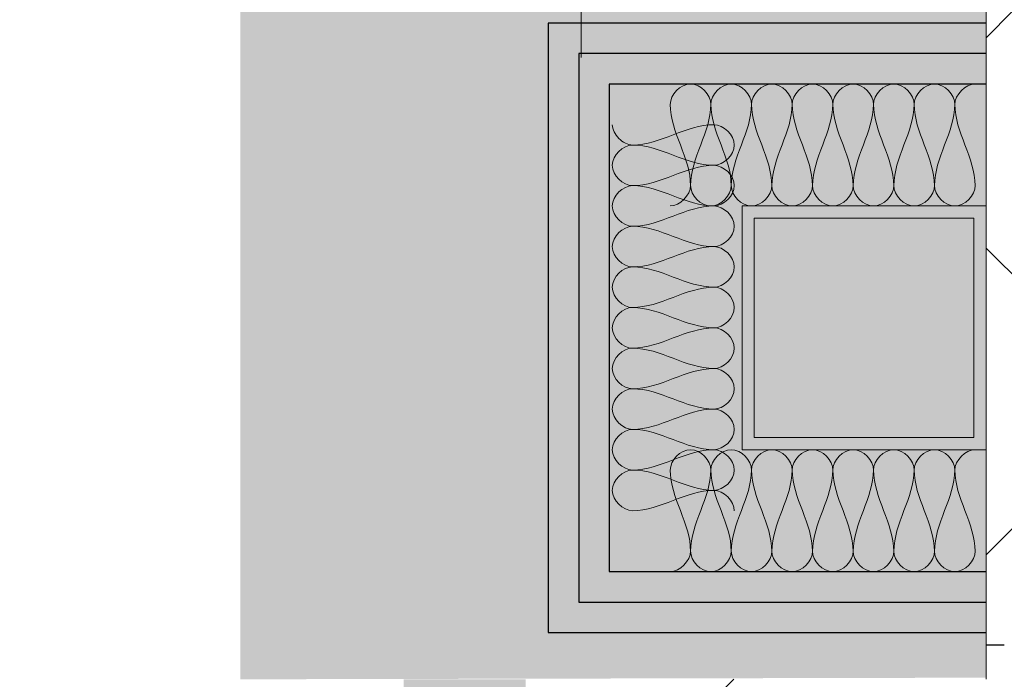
# Model space of a CAD drawing. Header units: millimetres. Extents: x -2764 to 55441, y -2158 to 22251.
# Tile 52 of 70: x 29770 to 30173, y 8690 to 8960. Entities that reach past the tile are written whole.
import ezdxf

# ---------------------------------------------------------------- set-up
doc = ezdxf.new("R2010")
doc.units = ezdxf.units.MM
doc.linetypes.add('Grid Line 1_2_', pattern=[2222.5, 1270, -317.5, 317.5, -317.5])
for name, color, linetype, lineweight, true_color in [('Color Fill-1', 7, 'Continuous', 9, 0xba7474), ('Cut Pattern-4', 9, 'Continuous', 9, 0x808080), ('Detail Items-1', 7, 'Continuous', 9, 0xffffff), ('Railings-1', 7, 'Continuous', 9, 0xbd9e5e)]:
    doc.layers.add(name, color=color, linetype=linetype, lineweight=lineweight, true_color=true_color)
for name, color, linetype, lineweight in [('Detail Items', 7, 'Continuous', 9), ('Grids-1', 7, 'Grid Line 1_2_', 9), ('Insulation Batting Lines', 7, 'Continuous', 9), ('Medium Lines', 7, 'Continuous', 25), ('Railings', 7, 'Continuous', 9), ('Thin Lines', 7, 'Continuous', 9), ('Walls-1', 7, 'Continuous', 25)]:
    doc.layers.add(name, color=color, linetype=linetype, lineweight=lineweight)

# ---------------------------------------------------------------- blocks, each defined once
blk = doc.blocks.new('Railing - Railing-2228128-3 Korruse põrandate  plaan')
at = {"layer": 'Railings-1'}
h = blk.add_hatch(color=256, dxfattribs=at)
h.paths.add_polyline_path([(29927.23, 7522.77), (29977.23, 7522.77), (29977.23, 8689.59), (29927.23, 8689.59), (29927.23, 7527.77)], flags=0)
h.paths.add_polyline_path([(29935.85, 8969.59), (29977.23, 8969.59), (29977.23, 10213.77), (29927.23, 10213.46), (29927.23, 8969.59)], flags=0)

msp = doc.modelspace()

# ---------------------------------------------------------------- hatches: boundary and pattern name
at = {"layer": 'Color Fill-1'}
h = msp.add_hatch(dxfattribs=at)
h.set_pattern_fill('FP_37', color=256, style=0, pattern_type=2)
h.set_pattern_definition([(45, (0, 0), (-179.6051, 179.6051), []), (45, (179.6, 0), (-179.6051, 179.6051), [127, -127])])
h.paths.add_polyline_path([(29345.98, 7360), (29345.98, 7520), (29320.98, 7520), (29320.98, 7370), (29335.98, 7370), (29335.98, 7360)], flags=0)
h.paths.add_polyline_path([(28155.98, 7360), (28155.98, 7370), (29270.98, 7370), (29270.98, 7520), (28145.98, 7520), (28145.98, 7360)], flags=0)
h.paths.add_polyline_path([(29855.71, 7520), (30128.49, 7520), (30128.49, 7522.77), (30165.98, 7522.77), (30165.13, 7648.77), (30065.98, 7648.77), (30065.98, 7748.77), (30010, 7748.77), (30010, 7527.36), (29977.23, 7527.36), (29977.23, 7522.77), (29927.23, 7522.77), (29927.23, 7527.77), (29855.71, 7527.77)], flags=0)
h.paths.add_polyline_path([(30128.49, 7653.77), (30160.98, 7653.77), (30160.98, 7743.77), (30070.98, 7743.77), (30070.98, 7653.77)], flags=0)
h.paths.add_polyline_path([(29985, 7773.77), (30165.98, 7773.77), (30165.65, 8689.59), (29985, 8689.59), (29985, 7822.07)], flags=0)
h.paths.add_polyline_path([(27467.64, 8752.98), (27845.74, 8752.98), (27845.74, 8991.77), (25384.9, 8991.77), (25384.9, 8752.98), (27460.41, 8752.98)], flags=0)
h.paths.add_polyline_path([(30015.7, 8969.59), (30165.98, 8969.59), (30165.98, 10213.77), (29985, 10213.77), (29985, 8969.59)], flags=0)
h.paths.add_polyline_path([(30163.09, 10227.11), (30165.98, 10227.24), (30165.98, 10402.11), (30163.09, 10402.11), (30163.09, 10227.26)], flags=0)
at = {"layer": 'Cut Pattern-4'}
h = msp.add_hatch(dxfattribs=at)
h.set_pattern_fill('FP_2', color=256, style=0, pattern_type=2)
h.set_pattern_definition([(45, (0, 0), (-106.066, 106.066), []), (135, (0, 0), (-106.066, -106.066), [])])
h.paths.add_polyline_path([(30415.98, 8703.77), (30415.98, 8963.77), (30165.98, 8963.77), (30165.98, 8703.77), (30374.48, 8703.77)], flags=0)
h.paths.add_polyline_path([(30173.09, 10213.77), (30415.98, 10213.77), (30415.98, 10579.11), (30165.98, 10579.11), (30165.98, 10213.77)], flags=0)
h.paths.add_polyline_path([(30415.98, 11824.11), (30415.98, 18111.91), (30343.32, 18111.91), (30343.32, 11824.11), (30366.98, 11824.11)], flags=0)
at = {"layer": 'Detail Items'}
h = msp.add_hatch(color=256, dxfattribs=at)
h.paths.add_polyline_path([(30070.98, 8783.77), (30165.98, 8783.77), (30165.98, 8883.77), (30065.98, 8883.77), (30065.98, 8783.77)], flags=0)
h.paths.add_polyline_path([(30084.73, 8788.77), (30070.98, 8788.77), (30070.98, 8878.77), (30160.98, 8878.77), (30160.98, 8788.77)], flags=0)
at = {"layer": 'Detail Items-1'}
h = msp.add_hatch(color=256, dxfattribs=at)
h.paths.add_polyline_path([(29860.3, 8689.59), (30165.98, 8690.26), (30165.98, 8783.77), (30065.98, 8783.77), (30065.98, 8883.77), (30165.98, 8883.77), (30165.98, 8969.59), (29860.3, 8969.59), (29860.3, 8693.59)], flags=0)
h.paths.add_polyline_path([(30084.73, 8788.77), (30160.98, 8788.77), (30160.98, 8878.77), (30070.98, 8878.77), (30070.98, 8788.77)], flags=0)

# ---------------------------------------------------------------- linework, layer by layer
at = {"layer": 'Grids-1'}
msp.add_line((30000, 17517.11), (30000, 942.09), dxfattribs=at)
at = {"layer": 'Insulation Batting Lines'}
for points in [[(30053.18, 8925.44), (30053.18, 8929.37), (30044.85, 8938.18), (30036.52, 8929.37), (30036.52, 8925.44)], [(30069.85, 8925.44), (30069.85, 8929.37), (30061.52, 8938.18), (30053.18, 8929.37), (30053.18, 8925.44)], [(30086.52, 8925.44), (30086.52, 8929.37), (30078.18, 8938.18), (30069.85, 8929.37), (30069.85, 8925.44)], [(30103.18, 8925.44), (30103.18, 8929.37), (30094.85, 8938.18), (30086.52, 8929.37), (30086.52, 8925.44)], [(30119.85, 8925.44), (30119.85, 8929.37), (30111.52, 8938.18), (30103.18, 8929.37), (30103.18, 8925.44)], [(30136.52, 8925.44), (30136.52, 8929.37), (30128.18, 8938.18), (30119.85, 8929.37), (30119.85, 8925.44)], [(30153.18, 8925.44), (30153.18, 8929.37), (30144.85, 8938.18), (30136.52, 8929.37), (30136.52, 8925.44)], [(30161.52, 8933.77), (30157.59, 8933.77), (30153.18, 8929.37), (30153.18, 8925.44)], [(30036.52, 8925.44), (30036.52, 8913.99), (30044.85, 8903.56), (30044.85, 8892.1)], [(30044.85, 8892.1), (30044.85, 8903.56), (30053.18, 8913.99), (30053.18, 8925.44)], [(30053.18, 8925.44), (30053.18, 8913.99), (30061.52, 8903.56), (30061.52, 8892.1)], [(30061.52, 8892.1), (30061.52, 8903.56), (30069.85, 8913.99), (30069.85, 8925.44)], [(30069.85, 8925.44), (30069.85, 8913.99), (30078.18, 8903.56), (30078.18, 8892.1)], [(30078.18, 8892.1), (30078.18, 8903.56), (30086.52, 8913.99), (30086.52, 8925.44)], [(30086.52, 8925.44), (30086.52, 8913.99), (30094.85, 8903.56), (30094.85, 8892.1)], [(30094.85, 8892.1), (30094.85, 8903.56), (30103.18, 8913.99), (30103.18, 8925.44)], [(30103.18, 8925.44), (30103.18, 8913.99), (30111.52, 8903.56), (30111.52, 8892.1)], [(30111.52, 8892.1), (30111.52, 8903.56), (30119.85, 8913.99), (30119.85, 8925.44)], [(30119.85, 8925.44), (30119.85, 8913.99), (30128.18, 8903.56), (30128.18, 8892.1)], [(30128.18, 8892.1), (30128.18, 8903.56), (30136.52, 8913.99), (30136.52, 8925.44)], [(30136.52, 8925.44), (30136.52, 8913.99), (30144.85, 8903.56), (30144.85, 8892.1)], [(30144.85, 8892.1), (30144.85, 8903.56), (30153.18, 8913.99), (30153.18, 8925.44)], [(30153.18, 8925.44), (30153.18, 8913.99), (30161.52, 8903.56), (30161.52, 8892.1)], [(30015.46, 8911.47), (30013.87, 8913.06), (30012.77, 8915.14), (30012.77, 8917.1)], [(30054.43, 8917.1), (30042.98, 8917.1), (30032.55, 8908.77), (30021.1, 8908.77)], [(30054.43, 8900.44), (30058.36, 8900.44), (30067.17, 8908.77), (30058.36, 8917.1), (30054.43, 8917.1)], [(30021.1, 8892.1), (30017.17, 8892.1), (30008.36, 8900.44), (30017.17, 8908.77), (30021.1, 8908.77)], [(30021.1, 8908.77), (30019.14, 8908.77), (30017.05, 8909.87), (30015.46, 8911.47)], [(30021.1, 8908.77), (30032.55, 8908.77), (30042.98, 8900.44), (30054.43, 8900.44)], [(30054.43, 8900.44), (30042.98, 8900.44), (30032.55, 8892.1), (30021.1, 8892.1)], [(30054.43, 8883.77), (30058.36, 8883.77), (30067.17, 8892.1), (30058.36, 8900.44), (30054.43, 8900.44)], [(30021.1, 8875.44), (30017.17, 8875.44), (30008.36, 8883.77), (30017.17, 8892.1), (30021.1, 8892.1)], [(30021.1, 8892.1), (30032.55, 8892.1), (30042.98, 8883.77), (30054.43, 8883.77)], [(30044.85, 8892.1), (30044.85, 8888.18), (30040.44, 8883.77), (30036.52, 8883.77)], [(30061.52, 8892.1), (30061.52, 8888.18), (30053.18, 8879.37), (30044.85, 8888.18), (30044.85, 8892.1)], [(30078.18, 8892.1), (30078.18, 8888.18), (30069.85, 8879.37), (30061.52, 8888.18), (30061.52, 8892.1)], [(30094.85, 8892.1), (30094.85, 8888.18), (30086.52, 8879.37), (30078.18, 8888.18), (30078.18, 8892.1)], [(30111.52, 8892.1), (30111.52, 8888.18), (30103.18, 8879.37), (30094.85, 8888.18), (30094.85, 8892.1)], [(30128.18, 8892.1), (30128.18, 8888.18), (30119.85, 8879.37), (30111.52, 8888.18), (30111.52, 8892.1)], [(30144.85, 8892.1), (30144.85, 8888.18), (30136.52, 8879.37), (30128.18, 8888.18), (30128.18, 8892.1)], [(30161.52, 8892.1), (30161.52, 8888.18), (30153.18, 8879.37), (30144.85, 8888.18), (30144.85, 8892.1)], [(30054.43, 8883.77), (30042.98, 8883.77), (30032.55, 8875.44), (30021.1, 8875.44)], [(30054.43, 8867.1), (30058.36, 8867.1), (30067.17, 8875.44), (30058.36, 8883.77), (30054.43, 8883.77)], [(30021.1, 8858.77), (30017.17, 8858.77), (30008.36, 8867.1), (30017.17, 8875.44), (30021.1, 8875.44)], [(30021.1, 8875.44), (30032.55, 8875.44), (30042.98, 8867.1), (30054.43, 8867.1)], [(30054.43, 8867.1), (30042.98, 8867.1), (30032.55, 8858.77), (30021.1, 8858.77)], [(30054.43, 8850.44), (30058.36, 8850.44), (30067.17, 8858.77), (30058.36, 8867.1), (30054.43, 8867.1)], [(30021.1, 8842.1), (30017.17, 8842.1), (30008.36, 8850.44), (30017.17, 8858.77), (30021.1, 8858.77)], [(30021.1, 8858.77), (30032.55, 8858.77), (30042.98, 8850.44), (30054.43, 8850.44)], [(30054.43, 8850.44), (30042.98, 8850.44), (30032.55, 8842.1), (30021.1, 8842.1)], [(30054.43, 8833.77), (30058.36, 8833.77), (30067.17, 8842.1), (30058.36, 8850.44), (30054.43, 8850.44)], [(30021.1, 8825.44), (30017.17, 8825.44), (30008.36, 8833.77), (30017.17, 8842.1), (30021.1, 8842.1)], [(30021.1, 8842.1), (30032.55, 8842.1), (30042.98, 8833.77), (30054.43, 8833.77)], [(30054.43, 8833.77), (30042.98, 8833.77), (30032.55, 8825.44), (30021.1, 8825.44)], [(30054.43, 8817.1), (30058.36, 8817.1), (30067.17, 8825.44), (30058.36, 8833.77), (30054.43, 8833.77)], [(30021.1, 8808.77), (30017.17, 8808.77), (30008.36, 8817.1), (30017.17, 8825.44), (30021.1, 8825.44)], [(30021.1, 8825.44), (30032.55, 8825.44), (30042.98, 8817.1), (30054.43, 8817.1)], [(30054.43, 8817.1), (30042.98, 8817.1), (30032.55, 8808.77), (30021.1, 8808.77)], [(30054.43, 8800.44), (30058.36, 8800.44), (30067.17, 8808.77), (30058.36, 8817.1), (30054.43, 8817.1)], [(30021.1, 8792.1), (30017.17, 8792.1), (30008.36, 8800.44), (30017.17, 8808.77), (30021.1, 8808.77)], [(30021.1, 8808.77), (30032.55, 8808.77), (30042.98, 8800.44), (30054.43, 8800.44)], [(30054.43, 8800.44), (30042.98, 8800.44), (30032.55, 8792.1), (30021.1, 8792.1)], [(30054.43, 8783.77), (30058.36, 8783.77), (30067.17, 8792.1), (30058.36, 8800.44), (30054.43, 8800.44)], [(30021.1, 8775.44), (30017.17, 8775.44), (30008.36, 8783.77), (30017.17, 8792.1), (30021.1, 8792.1)], [(30021.1, 8792.1), (30032.55, 8792.1), (30042.98, 8783.77), (30054.43, 8783.77)], [(30054.43, 8783.77), (30042.98, 8783.77), (30032.55, 8775.44), (30021.1, 8775.44)], [(30036.52, 8775.44), (30036.52, 8779.37), (30044.85, 8788.18), (30053.18, 8779.37), (30053.18, 8775.44)], [(30053.18, 8775.44), (30053.18, 8779.37), (30061.52, 8788.18), (30069.85, 8779.37), (30069.85, 8775.44)], [(30054.43, 8767.1), (30058.36, 8767.1), (30067.17, 8775.44), (30058.36, 8783.77), (30054.43, 8783.77)], [(30069.85, 8775.44), (30069.85, 8779.37), (30078.18, 8788.18), (30086.52, 8779.37), (30086.52, 8775.44)], [(30086.52, 8775.44), (30086.52, 8779.37), (30094.85, 8788.18), (30103.18, 8779.37), (30103.18, 8775.44)], [(30103.18, 8775.44), (30103.18, 8779.37), (30111.52, 8788.18), (30119.85, 8779.37), (30119.85, 8775.44)], [(30119.85, 8775.44), (30119.85, 8779.37), (30128.18, 8788.18), (30136.52, 8779.37), (30136.52, 8775.44)], [(30136.52, 8775.44), (30136.52, 8779.37), (30144.85, 8788.18), (30153.18, 8779.37), (30153.18, 8775.44)], [(30153.18, 8775.44), (30153.18, 8779.37), (30157.59, 8783.77), (30161.52, 8783.77)], [(30021.1, 8758.77), (30017.17, 8758.77), (30008.36, 8767.1), (30017.17, 8775.44), (30021.1, 8775.44)], [(30021.1, 8775.44), (30032.55, 8775.44), (30042.98, 8767.1), (30054.43, 8767.1)], [(30044.85, 8742.1), (30044.85, 8753.56), (30036.52, 8763.99), (30036.52, 8775.44)], [(30053.18, 8775.44), (30053.18, 8763.99), (30044.85, 8753.56), (30044.85, 8742.1)], [(30061.52, 8742.1), (30061.52, 8753.56), (30053.18, 8763.99), (30053.18, 8775.44)], [(30069.85, 8775.44), (30069.85, 8763.99), (30061.52, 8753.56), (30061.52, 8742.1)], [(30078.18, 8742.1), (30078.18, 8753.56), (30069.85, 8763.99), (30069.85, 8775.44)], [(30086.52, 8775.44), (30086.52, 8763.99), (30078.18, 8753.56), (30078.18, 8742.1)], [(30094.85, 8742.1), (30094.85, 8753.56), (30086.52, 8763.99), (30086.52, 8775.44)], [(30103.18, 8775.44), (30103.18, 8763.99), (30094.85, 8753.56), (30094.85, 8742.1)], [(30111.52, 8742.1), (30111.52, 8753.56), (30103.18, 8763.99), (30103.18, 8775.44)], [(30119.85, 8775.44), (30119.85, 8763.99), (30111.52, 8753.56), (30111.52, 8742.1)], [(30128.18, 8742.1), (30128.18, 8753.56), (30119.85, 8763.99), (30119.85, 8775.44)], [(30136.52, 8775.44), (30136.52, 8763.99), (30128.18, 8753.56), (30128.18, 8742.1)], [(30144.85, 8742.1), (30144.85, 8753.56), (30136.52, 8763.99), (30136.52, 8775.44)], [(30153.18, 8775.44), (30153.18, 8763.99), (30144.85, 8753.56), (30144.85, 8742.1)], [(30161.52, 8742.1), (30161.52, 8753.56), (30153.18, 8763.99), (30153.18, 8775.44)], [(30054.43, 8767.1), (30042.98, 8767.1), (30032.55, 8758.77), (30021.1, 8758.77)], [(30062.77, 8758.77), (30062.77, 8762.7), (30058.36, 8767.1), (30054.43, 8767.1)], [(30036.52, 8733.77), (30040.44, 8733.77), (30044.85, 8738.18), (30044.85, 8742.1)], [(30044.85, 8742.1), (30044.85, 8738.18), (30053.18, 8729.37), (30061.52, 8738.18), (30061.52, 8742.1)], [(30061.52, 8742.1), (30061.52, 8738.18), (30069.85, 8729.37), (30078.18, 8738.18), (30078.18, 8742.1)], [(30078.18, 8742.1), (30078.18, 8738.18), (30086.52, 8729.37), (30094.85, 8738.18), (30094.85, 8742.1)], [(30094.85, 8742.1), (30094.85, 8738.18), (30103.18, 8729.37), (30111.52, 8738.18), (30111.52, 8742.1)], [(30111.52, 8742.1), (30111.52, 8738.18), (30119.85, 8729.37), (30128.18, 8738.18), (30128.18, 8742.1)], [(30128.18, 8742.1), (30128.18, 8738.18), (30136.52, 8729.37), (30144.85, 8738.18), (30144.85, 8742.1)], [(30144.85, 8742.1), (30144.85, 8738.18), (30153.18, 8729.37), (30161.52, 8738.18), (30161.52, 8742.1)]]:
    msp.add_open_spline(points, degree=3, dxfattribs=at)
at = {"layer": 'Medium Lines'}
for p, q in [((29986.52, 8958.77), (29986.52, 8708.77)), ((30165.98, 8958.77), (29986.52, 8958.77)), ((30165.98, 8946.27), (29999.02, 8946.27)), ((29999.02, 8946.27), (29999.02, 8721.27)), ((30165.98, 8933.77), (30011.52, 8933.77)), ((30011.52, 8933.77), (30011.52, 8733.77)), ((30011.52, 8733.77), (30165.98, 8733.77)), ((29999.02, 8721.27), (30165.98, 8721.27)), ((29986.52, 8708.77), (30165.98, 8708.77))]:
    msp.add_line(p, q, dxfattribs=at)
at = {"layer": 'Thin Lines'}
for p, q in [((30165.98, 8883.77), (30165.98, 8969.59)), ((30165.98, 8883.77), (30065.98, 8883.77)), ((30065.98, 8883.77), (30065.98, 8783.77)), ((30165.98, 8783.77), (30165.98, 8883.77)), ((30070.98, 8788.77), (30070.98, 8878.77)), ((30070.98, 8878.77), (30160.98, 8878.77)), ((30160.98, 8878.77), (30160.98, 8788.77)), ((30160.98, 8788.77), (30070.98, 8788.77)), ((30065.98, 8783.77), (30165.98, 8783.77)), ((30165.98, 8689.59), (30165.98, 8783.77))]:
    msp.add_line(p, q, dxfattribs=at)
at = {"layer": 'Walls-1'}
msp.add_line((30165.98, 8703.77), (30173.48, 8703.77), dxfattribs=at)

# ---------------------------------------------------------------- block references
at = {"layer": 'Railings'}
msp.add_blockref('Railing - Railing-2228128-3 Korruse põrandate  plaan', (0, 0), dxfattribs=at)

doc.saveas('drawing.dxf')
